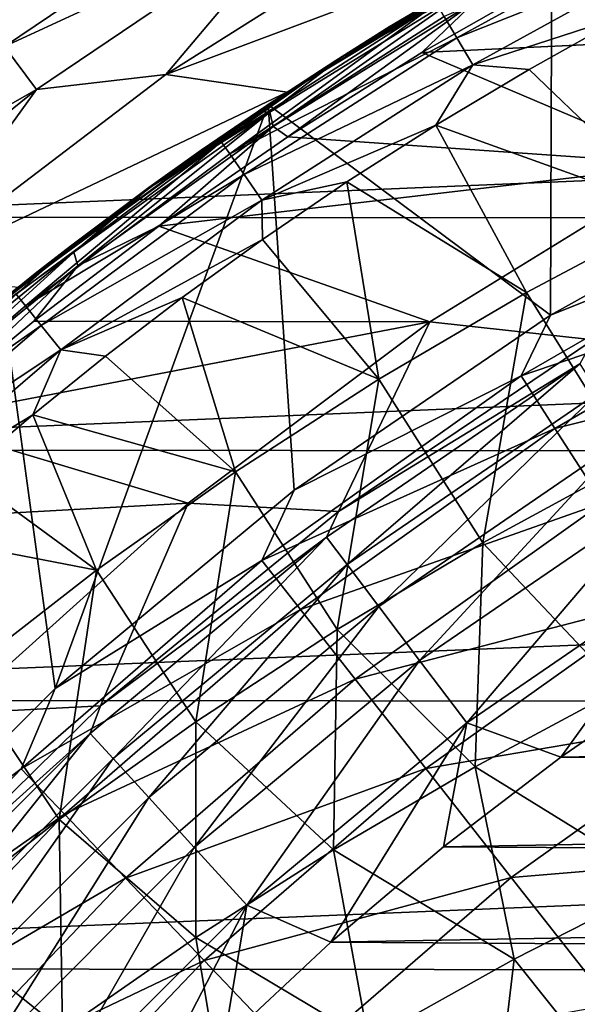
# Model space of a CAD drawing. Header units: metres. Extents: x -31 to 127, y -24 to 31.
# Tile 17 of 150: x -14.01 to -10.63, y 13.25 to 19.22. Entities that reach past the tile are written whole.
import ezdxf

# ---------------------------------------------------------------- set-up
doc = ezdxf.new("R2010")
doc.units = ezdxf.units.M
doc.layers.add('solid_12_381_041_XXX', color=7, linetype='CONTINUOUS')

msp = doc.modelspace()

# ---------------------------------------------------------------- linework, layer by layer
at = {"layer": 'solid_12_381_041_XXX'}
for points in [[(-9.135918, 18.350693, 115.500305), (-8.98175, 20.629293, 115.500305), (-10.779795, 19.749035, 115.500305)], [(-14.097198, 19.060669, -0.293171), (-12.429955, 20.187529, -0.293171), (-14.226111, 19.234972, -0.618042)], [(-14.097198, 19.060669, -0.293171), (-12.259711, 19.911036, -0.07612), (-12.429955, 20.187529, -0.293171)], [(-11.416275, 19.965925), (-13.120049, 18.89045), (-10.650816, 19.819143)], [(-12.259711, 19.911036, -0.07612), (-13.120049, 18.89045), (-11.416275, 19.965925)], [(-14.097198, 19.060669, -0.293171), (-13.904119, 18.79961, -0.07612), (-12.259711, 19.911036, -0.07612)], [(-12.259711, 19.911036, -0.07612), (-13.904119, 18.79961, -0.07612), (-13.120049, 18.89045)], [(-11.355785, 19.113199, 144.981491), (-10.011811, 19.851637, 144.982117), (-11.43277, 19.243128, 144.818008)], [(-9.926688, 19.682581, 145.08847), (-10.011811, 19.851637, 144.982117), (-11.355785, 19.113199, 144.981491)], [(-10.72744, 19.503885, 123.052589), (-6.586533, 19.872013, 121.121651), (-8.339289, 19.17691, 121.93898)], [(-13.120049, 18.89045), (-12.385183, 18.783897), (-10.650816, 19.819143)], [(-10.650816, 19.819143), (-12.385183, 18.783897), (-10.779795, 19.749035, 115.500305)], [(-10.788997, 17.431211, 115.500305), (-10.779795, 19.749035, 115.500305), (-12.499415, 18.708292, 115.500305)], [(-12.385183, 18.783897), (-12.499415, 18.708292, 115.500305), (-10.779795, 19.749035, 115.500305)], [(-10.788997, 17.431211, 115.500305), (-9.135918, 18.350693, 115.500305), (-10.779795, 19.749035, 115.500305)], [(-12.059112, 18.991331, 123.88147), (-10.855741, 19.70265, 123.320328), (-11.254899, 19.42691, 123.394791)], [(-11.000821, 19.627327, 123.442795), (-10.855741, 19.70265, 123.320328), (-12.059112, 18.991331, 123.88147)], [(-11.259077, 18.950214, 145.087418), (-9.926688, 19.682581, 145.08847), (-11.355785, 19.113199, 144.981491)], [(-10.325809, 19.252222, 145.130264), (-9.926688, 19.682581, 145.08847), (-11.259077, 18.950214, 145.087418)], [(-11.765213, 19.178888, 123.79483), (-11.000821, 19.627327, 123.442795), (-12.059112, 18.991331, 123.88147)], [(-11.250006, 19.485569, 144.432007), (-11.000821, 19.627327, 123.442795), (-11.765213, 19.178888, 123.79483)], [(-12.089247, 18.976303, 144.430939), (-11.250006, 19.485569, 144.432007), (-11.765213, 19.178888, 123.79483)], [(-11.479906, 19.320494, 144.620682), (-11.250006, 19.485569, 144.432007), (-12.089247, 18.976303, 144.430939)], [(-11.567755, 19.023151, 123.444435), (-10.72744, 19.503885, 123.052589), (-8.339289, 19.17691, 121.93898)], [(-11.240355, 19.336834, 123.314774), (-10.72744, 19.503885, 123.052589), (-11.567755, 19.023151, 123.444435)], [(-12.059112, 18.991331, 123.88147), (-11.254899, 19.42691, 123.394791), (-12.48897, 18.662134, 123.970245)], [(-12.469461, 18.575134, 123.887917), (-12.48897, 18.662134, 123.970245), (-11.254899, 19.42691, 123.394791)], [(-11.240355, 19.336834, 123.314774), (-12.469461, 18.575134, 123.887917), (-11.254899, 19.42691, 123.394791)], [(14.277114, 19.291489, -4), (-15.844099, 18.025211, -4), (-14.260582, 19.303749, -4)], [(15.866746, 18.005188, -4), (-15.844099, 18.025211, -4), (14.277114, 19.291489, -4)], [(-12.784127, 18.482924, 144.620651), (-11.479906, 19.320494, 144.620682), (-12.089247, 18.976303, 144.430939)], [(-12.731586, 18.408628, 144.81778), (-11.479906, 19.320494, 144.620682), (-12.784127, 18.482924, 144.620651)], [(-12.731586, 18.408628, 144.81778), (-11.43277, 19.243128, 144.818008), (-11.479906, 19.320494, 144.620682)], [(-11.240355, 19.336834, 123.314774), (-12.37932, 18.512442, 123.822876), (-12.469461, 18.575134, 123.887917)], [(-11.240355, 19.336834, 123.314774), (-11.567755, 19.023151, 123.444435), (-12.37932, 18.512442, 123.822876)], [(-11.355785, 19.113199, 144.981491), (-11.43277, 19.243128, 144.818008), (-12.731586, 18.408628, 144.81778)], [(-10.917901, 18.921947, 145.129593), (-10.325809, 19.252222, 145.130264), (-11.259077, 18.950214, 145.087418)], [(-10.016086, 18.055759, 145.207336), (-10.325809, 19.252222, 145.130264), (-10.917901, 18.921947, 145.129593)], [(-12.507775, 18.703089, 124.135765), (-11.765213, 19.178888, 123.79483), (-12.059112, 18.991331, 123.88147)], [(-12.089247, 18.976303, 144.430939), (-11.765213, 19.178888, 123.79483), (-12.507775, 18.703089, 124.135765)], [(-11.567755, 19.023151, 123.444435), (-8.339289, 19.17691, 121.93898), (-9.970577, 18.345802, 122.699661)], [(-12.64562, 18.284058, 144.980972), (-11.355785, 19.113199, 144.981491), (-12.731586, 18.408628, 144.81778)], [(-11.259077, 18.950214, 145.087418), (-11.355785, 19.113199, 144.981491), (-12.64562, 18.284058, 144.980972)], [(-15.662869, 17.796476, -0.293171), (-13.904119, 18.79961, -0.07612), (-14.097198, 19.060669, -0.293171)], [(-12.37932, 18.512442, 123.822876), (-11.567755, 19.023151, 123.444435), (-9.970577, 18.345802, 122.699661)], [(-13.222057, 18.201996, 124.423759), (-12.059112, 18.991331, 123.88147), (-12.48897, 18.662134, 123.970245)], [(-12.507775, 18.703089, 124.135765), (-12.059112, 18.991331, 123.88147), (-13.222057, 18.201996, 124.423759)], [(-12.905476, 18.430918, 144.429901), (-12.089247, 18.976303, 144.430939), (-12.507775, 18.703089, 124.135765)], [(-12.784127, 18.482924, 144.620651), (-12.089247, 18.976303, 144.430939), (-12.905476, 18.430918, 144.429901)], [(-12.537773, 18.127956, 145.086517), (-11.259077, 18.950214, 145.087418), (-12.64562, 18.284058, 144.980972)], [(-11.483416, 18.583441, 145.128983), (-11.259077, 18.950214, 145.087418), (-12.537773, 18.127956, 145.086517)], [(-11.483416, 18.583441, 145.128983), (-10.917901, 18.921947, 145.129593), (-11.259077, 18.950214, 145.087418)], [(-13.120049, 18.89045), (-14.716173, 17.674877), (-12.385183, 18.783897)], [(-13.904119, 18.79961, -0.07612), (-14.716173, 17.674877), (-13.120049, 18.89045)], [(-10.016086, 18.055759, 145.207336), (-10.917901, 18.921947, 145.129593), (-11.483416, 18.583441, 145.128983)], [(-15.662869, 17.796476, -0.293171), (-15.448348, 17.552732, -0.07612), (-13.904119, 18.79961, -0.07612)], [(-13.904119, 18.79961, -0.07612), (-15.448348, 17.552732, -0.07612), (-14.716173, 17.674877)], [(-14.716173, 17.674877), (-14.0149, 17.6017), (-12.385183, 18.783897)], [(-12.385183, 18.783897), (-14.0149, 17.6017), (-12.499415, 18.708292, 115.500305)], [(-13.791494, 15.167204, 115.500305), (-12.499415, 18.708292, 115.500305), (-14.111912, 17.523857, 115.500305)], [(-14.0149, 17.6017), (-14.111912, 17.523857, 115.500305), (-12.499415, 18.708292, 115.500305)], [(-13.791494, 15.167204, 115.500305), (-12.342093, 16.36874, 115.500305), (-12.499415, 18.708292, 115.500305)], [(-13.222294, 18.204971, 124.464867), (-12.507775, 18.703089, 124.135765), (-13.222057, 18.201996, 124.423759)], [(-12.905476, 18.430918, 144.429901), (-12.507775, 18.703089, 124.135765), (-13.222294, 18.204971, 124.464867)], [(-12.342093, 16.36874, 115.500305), (-10.788997, 17.431211, 115.500305), (-12.499415, 18.708292, 115.500305)], [(-13.222057, 18.201996, 124.423759), (-12.48897, 18.662134, 123.970245), (-13.677568, 17.813845, 124.524498)], [(-13.653196, 17.730316, 124.439896), (-13.677568, 17.813845, 124.524498), (-12.48897, 18.662134, 123.970245)], [(-12.469461, 18.575134, 123.887917), (-13.653196, 17.730316, 124.439896), (-12.48897, 18.662134, 123.970245)], [(-12.469461, 18.575134, 123.887917), (-13.162224, 17.97068, 124.18795), (-13.653196, 17.730316, 124.439896)], [(-12.469461, 18.575134, 123.887917), (-12.37932, 18.512442, 123.822876), (-13.162224, 17.97068, 124.18795)], [(-12.021852, 18.238987, 145.128433), (-11.483416, 18.583441, 145.128983), (-12.537773, 18.127956, 145.086517)], [(-10.933555, 17.568758, 145.201691), (-11.483416, 18.583441, 145.128983), (-12.021852, 18.238987, 145.128433)], [(-10.016086, 18.055759, 145.207336), (-11.483416, 18.583441, 145.128983), (-10.933555, 17.568758, 145.201691)], [(-14.027491, 17.55751, 144.620667), (-12.784127, 18.482924, 144.620651), (-13.697138, 17.850445, 144.428925)], [(-13.969775, 17.486696, 144.817642), (-12.784127, 18.482924, 144.620651), (-14.027491, 17.55751, 144.620667)], [(-13.969775, 17.486696, 144.817642), (-12.731586, 18.408628, 144.81778), (-12.784127, 18.482924, 144.620651)], [(-12.784127, 18.482924, 144.620651), (-12.905476, 18.430918, 144.429901), (-13.697138, 17.850445, 144.428925)], [(-13.162224, 17.97068, 124.18795), (-12.37932, 18.512442, 123.822876), (-9.970577, 18.345802, 122.699661)], [(-12.64562, 18.284058, 144.980972), (-12.731586, 18.408628, 144.81778), (-13.969775, 17.486696, 144.817642)], [(-13.697138, 17.850445, 144.428925), (-12.905476, 18.430918, 144.429901), (-13.222294, 18.204971, 124.464867)], [(-13.162224, 17.97068, 124.18795), (-9.970577, 18.345802, 122.699661), (-11.519048, 17.390751, 123.421722)], [(-11.519048, 17.390751, 123.421722), (-9.970577, 18.345802, 122.699661), (-10.52948, 17.281639, 141.120102)], [(-9.29405, 18.027943, 117.29406), (-9.135918, 18.350693, 115.500305), (-10.788997, 17.431211, 115.500305)], [(-13.875225, 17.368126, 144.980545), (-12.64562, 18.284058, 144.980972), (-13.969775, 17.486696, 144.817642)], [(-12.537773, 18.127956, 145.086517), (-12.64562, 18.284058, 144.980972), (-13.875225, 17.368126, 144.980545)], [(-12.534109, 17.890102, 145.127914), (-12.021852, 18.238987, 145.128433), (-12.537773, 18.127956, 145.086517)], [(-11.828199, 17.043638, 145.195953), (-12.021852, 18.238987, 145.128433), (-12.534109, 17.890102, 145.127914)], [(-10.933555, 17.568758, 145.201691), (-12.021852, 18.238987, 145.128433), (-11.828199, 17.043638, 145.195953)], [(-13.222294, 18.204971, 124.464867), (-13.222057, 18.201996, 124.423759), (-14.339679, 17.336199, 124.944916)], [(-13.911033, 17.684263, 124.782944), (-13.222294, 18.204971, 124.464867), (-14.339679, 17.336199, 124.944916)], [(-14.339679, 17.336199, 124.944916), (-13.222057, 18.201996, 124.423759), (-13.677568, 17.813845, 124.524498)], [(-13.697138, 17.850445, 144.428925), (-13.222294, 18.204971, 124.464867), (-13.911033, 17.684263, 124.782944)], [(-13.756744, 17.219688, 145.085739), (-12.537773, 18.127956, 145.086517), (-13.875225, 17.368126, 144.980545)], [(-12.534109, 17.890102, 145.127914), (-12.537773, 18.127956, 145.086517), (-13.756744, 17.219688, 145.085739)], [(-10.016086, 18.055759, 145.207336), (-10.933555, 17.568758, 145.201691), (-10.293951, 16.541071, 145.274597)], [(15.866746, 18.005188, -4), (-17.31864, 16.614492, -4), (-15.844099, 18.025211, -4)], [(17.345131, 16.586674, -4), (-17.31864, 16.614492, -4), (15.866746, 18.005188, -4)], [(-10.965622, 17.06286, 117.29406), (-9.29405, 18.027943, 117.29406), (-10.788997, 17.431211, 115.500305)], [(-9.120415, 17.691275, 119.06263), (-9.29405, 18.027943, 117.29406), (-10.965622, 17.06286, 117.29406)], [(-13.919765, 17.39513, 124.541199), (-13.162224, 17.97068, 124.18795), (-11.519048, 17.390751, 123.421722)], [(-13.653196, 17.730316, 124.439896), (-13.162224, 17.97068, 124.18795), (-13.919765, 17.39513, 124.541199)], [(-13.021846, 17.537657, 145.127457), (-12.534109, 17.890102, 145.127914), (-13.756744, 17.219688, 145.085739)], [(-11.828199, 17.043638, 145.195953), (-12.534109, 17.890102, 145.127914), (-13.021846, 17.537657, 145.127457)], [(-14.339679, 17.336199, 124.944916), (-13.677568, 17.813845, 124.524498), (-14.815125, 16.884007, 125.054955)], [(-14.786015, 16.804352, 124.96814), (-14.815125, 16.884007, 125.054955), (-13.677568, 17.813845, 124.524498)], [(-13.653196, 17.730316, 124.439896), (-14.786015, 16.804352, 124.96814), (-13.677568, 17.813845, 124.524498)], [(-14.462727, 17.235994, 144.427994), (-13.697138, 17.850445, 144.428925), (-13.911033, 17.684263, 124.782944)], [(-14.027491, 17.55751, 144.620667), (-13.697138, 17.850445, 144.428925), (-14.462727, 17.235994, 144.427994)], [(-13.653196, 17.730316, 124.439896), (-14.649446, 16.789846, 124.881454), (-14.786015, 16.804352, 124.96814)], [(-13.653196, 17.730316, 124.439896), (-13.919765, 17.39513, 124.541199), (-14.649446, 16.789846, 124.881454)], [(-14.579782, 17.137093, 125.091309), (-13.911033, 17.684263, 124.782944), (-14.339679, 17.336199, 124.944916)], [(-14.462727, 17.235994, 144.427994), (-13.911033, 17.684263, 124.782944), (-14.579782, 17.137093, 125.091309)], [(-10.76077, 16.744223, 119.06263), (-9.120415, 17.691275, 119.06263), (-10.965622, 17.06286, 117.29406)], [(-8.874337, 17.213938, 120.789749), (-9.120415, 17.691275, 119.06263), (-10.76077, 16.744223, 119.06263)], [(-10.933555, 17.568758, 145.201691), (-11.828199, 17.043638, 145.195953), (-11.198949, 16.049961, 145.265366)], [(-10.933555, 17.568758, 145.201691), (-11.198949, 16.049961, 145.265366), (-10.293951, 16.541071, 145.274597)], [(-15.141477, 16.481697, 144.81752), (-13.969775, 17.486696, 144.817642), (-14.027491, 17.55751, 144.620667)], [(-15.132214, 13.828488, 115.500305), (-13.791494, 15.167204, 115.500305), (-14.111912, 17.523857, 115.500305)], [(-13.486102, 17.182692, 145.127014), (-13.021846, 17.537657, 145.127457), (-13.756744, 17.219688, 145.085739)], [(-12.697981, 16.481585, 145.190125), (-13.021846, 17.537657, 145.127457), (-13.486102, 17.182692, 145.127014)], [(-11.828199, 17.043638, 145.195953), (-13.021846, 17.537657, 145.127457), (-12.697981, 16.481585, 145.190125)], [(-13.875225, 17.368126, 144.980545), (-13.969775, 17.486696, 144.817642), (-15.141477, 16.481697, 144.81752)], [(-14.649446, 16.789846, 124.881454), (-13.919765, 17.39513, 124.541199), (-11.519048, 17.390751, 123.421722)], [(-14.649446, 16.789846, 124.881454), (-11.519048, 17.390751, 123.421722), (-12.98529, 16.291365, 124.105446)], [(-12.98529, 16.291365, 124.105446), (-11.519048, 17.390751, 123.421722), (-12.074043, 16.24015, 141.120102)], [(-10.965622, 17.06286, 117.29406), (-10.788997, 17.431211, 115.500305), (-12.342093, 16.36874, 115.500305)], [(-11.519048, 17.390751, 123.421722), (-10.52948, 17.281639, 141.120102), (-12.074043, 16.24015, 141.120102)], [(-15.038789, 16.36974, 144.980179), (-13.875225, 17.368126, 144.980545), (-15.141477, 16.481697, 144.81752)], [(-13.756744, 17.219688, 145.085739), (-13.875225, 17.368126, 144.980545), (-15.038789, 16.36974, 144.980179)], [(-10.609982, 17.135708, 141.621948), (-12.074043, 16.24015, 141.120102), (-10.52948, 17.281639, 141.120102)], [(-14.910235, 16.2297, 145.085052), (-13.756744, 17.219688, 145.085739), (-15.038789, 16.36974, 144.980179)], [(-13.926322, 16.827253, 145.126633), (-13.756744, 17.219688, 145.085739), (-14.910235, 16.2297, 145.085052)], [(-13.926322, 16.827253, 145.126633), (-13.486102, 17.182692, 145.127014), (-13.756744, 17.219688, 145.085739)], [(-10.470433, 16.292439, 120.789749), (-8.874337, 17.213938, 120.789749), (-10.76077, 16.744223, 119.06263)], [(-12.697981, 16.481585, 145.190125), (-13.486102, 17.182692, 145.127014), (-13.926322, 16.827253, 145.126633)], [(-12.145804, 16.083645, 141.621948), (-12.074043, 16.24015, 141.120102), (-10.609982, 17.135708, 141.621948)], [(-12.145804, 16.083645, 141.621948), (-10.609982, 17.135708, 141.621948), (-12.020785, 15.918093, 142.08902)], [(-10.609982, 17.135708, 141.621948), (-10.500771, 16.959326, 142.08902), (-12.020785, 15.918093, 142.08902)], [(-11.828199, 17.043638, 145.195953), (-12.697981, 16.481585, 145.190125), (-12.080889, 15.523932, 145.256012)], [(-12.537888, 15.943256, 117.29406), (-10.965622, 17.06286, 117.29406), (-12.342093, 16.36874, 115.500305)], [(-10.76077, 16.744223, 119.06263), (-10.965622, 17.06286, 117.29406), (-12.537888, 15.943256, 117.29406)], [(-11.828199, 17.043638, 145.195953), (-12.080889, 15.523932, 145.256012), (-11.198949, 16.049961, 145.265366)], [(-12.020785, 15.918093, 142.08902), (-10.500771, 16.959326, 142.08902), (-11.82851, 15.663479, 142.488266)], [(-10.500771, 16.959326, 142.08902), (-10.332808, 16.688059, 142.488266), (-11.82851, 15.663479, 142.488266)], [(-15.34875, 16.158913, 125.207542), (-14.649446, 16.789846, 124.881454), (-12.98529, 16.291365, 124.105446)], [(-14.344302, 16.471775, 145.126266), (-13.926322, 16.827253, 145.126633), (-14.910235, 16.2297, 145.085052)], [(-13.540864, 15.88378, 145.184219), (-13.926322, 16.827253, 145.126633), (-14.344302, 16.471775, 145.126266)], [(-12.697981, 16.481585, 145.190125), (-13.926322, 16.827253, 145.126633), (-13.540864, 15.88378, 145.184219)], [(-12.303676, 15.645535, 119.06263), (-10.76077, 16.744223, 119.06263), (-12.537888, 15.943256, 117.29406)], [(-10.470433, 16.292439, 120.789749), (-10.76077, 16.744223, 119.06263), (-12.303676, 15.645535, 119.06263)], [(-11.82851, 15.663479, 142.488266), (-10.332808, 16.688059, 142.488266), (-11.581533, 15.33643, 142.793625)], [(-10.332808, 16.688059, 142.488266), (-10.117062, 16.339617, 142.793625), (-11.581533, 15.33643, 142.793625)], [(17.345131, 16.586674, -4), (-18.657038, 15.09744, -4), (-17.31864, 16.614492, -4)], [(18.684481, 15.063607, -4), (-18.657038, 15.09744, -4), (17.345131, 16.586674, -4)], [(-10.293951, 16.541071, 145.274597), (-11.198949, 16.049961, 145.265366), (-10.364614, 15.163973, 145.334259)], [(-13.540864, 15.88378, 145.184219), (-14.344302, 16.471775, 145.126266), (-14.742024, 16.116308, 145.125916)], [(-12.697981, 16.481585, 145.190125), (-13.540864, 15.88378, 145.184219), (-12.937681, 14.964107, 145.246536)], [(-12.697981, 16.481585, 145.190125), (-12.937681, 14.964107, 145.246536), (-12.080889, 15.523932, 145.256012)], [(-12.537888, 15.943256, 117.29406), (-12.342093, 16.36874, 115.500305), (-13.791494, 15.167204, 115.500305)], [(-11.581533, 15.33643, 142.793625), (-10.117062, 16.339617, 142.793625), (-11.295984, 14.958301, 142.985138)], [(-10.117062, 16.339617, 142.793625), (-9.86762, 15.936753, 142.985138), (-11.295984, 14.958301, 142.985138)], [(-15.34875, 16.158913, 125.207542), (-12.98529, 16.291365, 124.105446), (-14.400577, 15.015729, 124.765404)], [(-14.400577, 15.015729, 124.765404), (-12.98529, 16.291365, 124.105446), (-13.51629, 15.06104, 141.120102)], [(-12.98529, 16.291365, 124.105446), (-12.074043, 16.24015, 141.120102), (-13.51629, 15.06104, 141.120102)], [(-11.971709, 15.223394, 120.789749), (-10.470433, 16.292439, 120.789749), (-12.303676, 15.645535, 119.06263)], [(-10.096928, 15.711241, 122.461281), (-10.470433, 16.292439, 120.789749), (-11.971709, 15.223394, 120.789749)], [(-12.145804, 16.083645, 141.621948), (-13.51629, 15.06104, 141.120102), (-12.074043, 16.24015, 141.120102)], [(-13.540864, 15.88378, 145.184219), (-14.742024, 16.116308, 145.125916), (-14.354812, 15.251409, 145.178299)], [(-13.578004, 14.894361, 141.621948), (-13.51629, 15.06104, 141.120102), (-12.145804, 16.083645, 141.621948)], [(-13.578004, 14.894361, 141.621948), (-12.145804, 16.083645, 141.621948), (-13.438243, 14.741051, 142.08902)], [(-12.145804, 16.083645, 141.621948), (-12.020785, 15.918093, 142.08902), (-13.438243, 14.741051, 142.08902)], [(-11.198949, 16.049961, 145.265366), (-12.080889, 15.523932, 145.256012), (-11.244916, 14.691562, 145.32196)], [(-11.198949, 16.049961, 145.265366), (-11.244916, 14.691562, 145.32196), (-10.364614, 15.163973, 145.334259)], [(-13.996611, 14.67927, 117.29406), (-12.537888, 15.943256, 117.29406), (-13.791494, 15.167204, 115.500305)], [(-12.303676, 15.645535, 119.06263), (-12.537888, 15.943256, 117.29406), (-13.996611, 14.67927, 117.29406)], [(-13.438243, 14.741051, 142.08902), (-12.020785, 15.918093, 142.08902), (-13.223295, 14.505263, 142.488266)], [(-12.020785, 15.918093, 142.08902), (-11.82851, 15.663479, 142.488266), (-13.223295, 14.505263, 142.488266)], [(-11.295984, 14.958301, 142.985138), (-9.86762, 15.936753, 142.985138), (-10.726241, 14.749532, 143.050308)], [(-9.86762, 15.936753, 142.985138), (-9.994602, 15.255473, 143.050308), (-10.726241, 14.749532, 143.050308)], [(-13.540864, 15.88378, 145.184219), (-14.354812, 15.251409, 145.178299), (-13.767233, 14.371608, 145.236984)], [(-13.540864, 15.88378, 145.184219), (-13.767233, 14.371608, 145.236984), (-12.937681, 14.964107, 145.246536)], [(-11.544648, 14.680331, 122.461281), (-10.096928, 15.711241, 122.461281), (-11.971709, 15.223394, 120.789749)], [(-9.643304, 15.005384, 124.063568), (-10.096928, 15.711241, 122.461281), (-11.544648, 14.680331, 122.461281)], [(-13.223295, 14.505263, 142.488266), (-11.82851, 15.663479, 142.488266), (-12.947196, 14.202397, 142.793625)], [(-11.82851, 15.663479, 142.488266), (-11.581533, 15.33643, 142.793625), (-12.947196, 14.202397, 142.793625)], [(-13.735158, 14.405159, 119.06263), (-12.303676, 15.645535, 119.06263), (-13.996611, 14.67927, 117.29406)], [(-11.971709, 15.223394, 120.789749), (-12.303676, 15.645535, 119.06263), (-13.735158, 14.405159, 119.06263)], [(-12.080889, 15.523932, 145.256012), (-12.937681, 14.964107, 145.246536), (-12.103263, 14.188286, 145.309494)], [(-12.080889, 15.523932, 145.256012), (-12.103263, 14.188286, 145.309494), (-11.244916, 14.691562, 145.32196)], [(-12.947196, 14.202397, 142.793625), (-11.581533, 15.33643, 142.793625), (-12.627975, 13.852229, 142.985138)], [(-11.581533, 15.33643, 142.793625), (-11.295984, 14.958301, 142.985138), (-12.627975, 13.852229, 142.985138)], [(-14.354812, 15.251409, 145.178299), (-14.567453, 13.74756, 145.227402), (-13.767233, 14.371608, 145.236984)], [(-10.726241, 14.749532, 143.050308), (-9.994602, 15.255473, 143.050308), (10.186006, 15.128347, 143.050308)], [(-13.364568, 14.016485, 120.789749), (-11.971709, 15.223394, 120.789749), (-13.735158, 14.405159, 119.06263)], [(-11.544648, 14.680331, 122.461281), (-11.971709, 15.223394, 120.789749), (-13.364568, 14.016485, 120.789749)], [(-13.996611, 14.67927, 117.29406), (-13.791494, 15.167204, 115.500305), (-15.132214, 13.828488, 115.500305)], [(-10.364614, 15.163973, 145.334259), (-11.244916, 14.691562, 145.32196), (-10.103483, 13.98539, 145.391541)], [(-10.726241, 14.749532, 143.050308), (10.186006, 15.128347, 143.050308), (10.913777, 14.611325, 143.050308)], [(18.684481, 15.063607, -4), (-19.863508, 13.470638, -4), (-18.657038, 15.09744, -4)], [(19.88932, 13.432317, -4), (-19.863508, 13.470638, -4), (18.684481, 15.063607, -4)], [(-14.400577, 15.015729, 124.765404), (-13.51629, 15.06104, 141.120102), (-14.843997, 13.754299, 141.120102)], [(-13.578004, 14.894361, 141.621948), (-14.843997, 13.754299, 141.120102), (-13.51629, 15.06104, 141.120102)], [(-11.025983, 14.020791, 124.063568), (-9.643304, 15.005384, 124.063568), (-11.544648, 14.680331, 122.461281)], [(-9.113285, 14.180634, 125.583504), (-9.643304, 15.005384, 124.063568), (-11.025983, 14.020791, 124.063568)], [(-12.937681, 14.964107, 145.246536), (-13.767233, 14.371608, 145.236984), (-12.937657, 13.655146, 145.296921)], [(-12.937681, 14.964107, 145.246536), (-12.937657, 13.655146, 145.296921), (-12.103263, 14.188286, 145.309494)], [(-12.627975, 13.852229, 142.985138), (-11.295984, 14.958301, 142.985138), (-12.119034, 13.628164, 143.050308)], [(-11.295984, 14.958301, 142.985138), (-11.436255, 14.205535, 143.050308), (-12.119034, 13.628164, 143.050308)], [(-11.295984, 14.958301, 142.985138), (-10.726241, 14.749532, 143.050308), (-11.436255, 14.205535, 143.050308)], [(-14.894361, 13.578004, 141.621948), (-14.843997, 13.754299, 141.120102), (-13.578004, 14.894361, 141.621948)], [(-14.894361, 13.578004, 141.621948), (-13.578004, 14.894361, 141.621948), (-14.741051, 13.438243, 142.08902)], [(-13.578004, 14.894361, 141.621948), (-13.438243, 14.741051, 142.08902), (-14.741051, 13.438243, 142.08902)], [(-14.741051, 13.438243, 142.08902), (-13.438243, 14.741051, 142.08902), (-14.505263, 13.223295, 142.488266)], [(-13.438243, 14.741051, 142.08902), (-13.223295, 14.505263, 142.488266), (-14.505263, 13.223295, 142.488266)], [(-11.436255, 14.205535, 143.050308), (-10.726241, 14.749532, 143.050308), (10.913777, 14.611325, 143.050308)], [(-15.328579, 13.282347, 117.29406), (-13.996611, 14.67927, 117.29406), (-15.132214, 13.828488, 115.500305)], [(-13.735158, 14.405159, 119.06263), (-13.996611, 14.67927, 117.29406), (-15.328579, 13.282347, 117.29406)], [(-12.88782, 13.516477, 122.461281), (-11.544648, 14.680331, 122.461281), (-13.364568, 14.016485, 120.789749)], [(-11.025983, 14.020791, 124.063568), (-11.544648, 14.680331, 122.461281), (-12.88782, 13.516477, 122.461281)], [(-11.244916, 14.691562, 145.32196), (-12.103263, 14.188286, 145.309494), (-11.008132, 13.523866, 145.37587)], [(-11.244916, 14.691562, 145.32196), (-11.008132, 13.523866, 145.37587), (-10.103483, 13.98539, 145.391541)], [(-11.436255, 14.205535, 143.050308), (10.913777, 14.611325, 143.050308), (11.61898, 14.056341, 143.050308)], [(-14.505263, 13.223295, 142.488266), (-13.223295, 14.505263, 142.488266), (-14.202397, 12.947196, 142.793625)], [(-13.223295, 14.505263, 142.488266), (-12.947196, 14.202397, 142.793625), (-14.202397, 12.947196, 142.793625)], [(-15.042254, 13.034329, 119.06263), (-13.735158, 14.405159, 119.06263), (-15.328579, 13.282347, 117.29406)], [(-13.364568, 14.016485, 120.789749), (-13.735158, 14.405159, 119.06263), (-15.042254, 13.034329, 119.06263)], [(-13.767233, 14.371608, 145.236984), (-14.567453, 13.74756, 145.227402), (-13.7461, 13.093141, 145.284256)], [(-13.767233, 14.371608, 145.236984), (-13.7461, 13.093141, 145.284256), (-12.937657, 13.655146, 145.296921)], [(-14.202397, 12.947196, 142.793625), (-12.947196, 14.202397, 142.793625), (-13.852229, 12.627975, 142.985138)], [(-12.947196, 14.202397, 142.793625), (-12.627975, 13.852229, 142.985138), (-13.852229, 12.627975, 142.985138)], [(-12.103263, 14.188286, 145.309494), (-12.937657, 13.655146, 145.296921), (-11.890527, 13.03219, 145.360001)], [(-12.119034, 13.628164, 143.050308), (-11.436255, 14.205535, 143.050308), (11.61898, 14.056341, 143.050308)], [(-12.103263, 14.188286, 145.309494), (-11.890527, 13.03219, 145.360001), (-11.008132, 13.523866, 145.37587)], [(-10.419969, 13.250155, 125.583504), (-9.113285, 14.180634, 125.583504), (-11.025983, 14.020791, 124.063568)], [(-12.119034, 13.628164, 143.050308), (11.61898, 14.056341, 143.050308), (12.295995, 13.468518, 143.050308)], [(-14.636397, 12.682643, 120.789749), (-13.364568, 14.016485, 120.789749), (-15.042254, 13.034329, 119.06263)], [(-12.88782, 13.516477, 122.461281), (-13.364568, 14.016485, 120.789749), (-14.636397, 12.682643, 120.789749)], [(-12.30881, 12.909225, 124.063568), (-11.025983, 14.020791, 124.063568), (-12.88782, 13.516477, 122.461281)], [(-10.419969, 13.250155, 125.583504), (-11.025983, 14.020791, 124.063568), (-12.30881, 12.909225, 124.063568)], [(-10.103483, 13.98539, 145.391541), (-11.008132, 13.523866, 145.37587), (-10.285943, 12.620302, 145.434631)], [(-13.852229, 12.627975, 142.985138), (-12.627975, 13.852229, 142.985138), (-13.386585, 12.386535, 143.050308)], [(-12.627975, 13.852229, 142.985138), (-12.76897, 13.022102, 143.050308), (-13.386585, 12.386535, 143.050308)], [(-12.627975, 13.852229, 142.985138), (-12.119034, 13.628164, 143.050308), (-12.76897, 13.022102, 143.050308)], [(-14.567453, 13.74756, 145.227402), (-14.526628, 12.503301, 145.271561), (-13.7461, 13.093141, 145.284256)], [(-12.937657, 13.655146, 145.296921), (-13.7461, 13.093141, 145.284256), (-12.748494, 12.511385, 145.343994)], [(-12.937657, 13.655146, 145.296921), (-12.748494, 12.511385, 145.343994), (-11.890527, 13.03219, 145.360001)], [(-12.76897, 13.022102, 143.050308), (-12.119034, 13.628164, 143.050308), (12.295995, 13.468518, 143.050308)], [(-14.114279, 12.230215, 122.461281), (-12.88782, 13.516477, 122.461281), (-14.636397, 12.682643, 120.789749)], [(-12.30881, 12.909225, 124.063568), (-12.88782, 13.516477, 122.461281), (-14.114279, 12.230215, 122.461281)], [(-11.008132, 13.523866, 145.37587), (-11.890527, 13.03219, 145.360001), (-11.168215, 12.177991, 145.416351)], [(-11.008132, 13.523866, 145.37587), (-11.168215, 12.177991, 145.416351), (-10.285943, 12.620302, 145.434631)], [(19.88932, 13.432317, -4), (-20.927883, 11.746752, -4), (-19.863508, 13.470638, -4)], [(-12.76897, 13.022102, 143.050308), (12.295995, 13.468518, 143.050308), (12.939197, 12.852979, 143.050308)], [(20.950609, 11.706403, -4), (-20.927883, 11.746752, -4), (19.88932, 13.432317, -4)]]:
    msp.add_3dface(points, dxfattribs=at)

doc.saveas('drawing.dxf')
